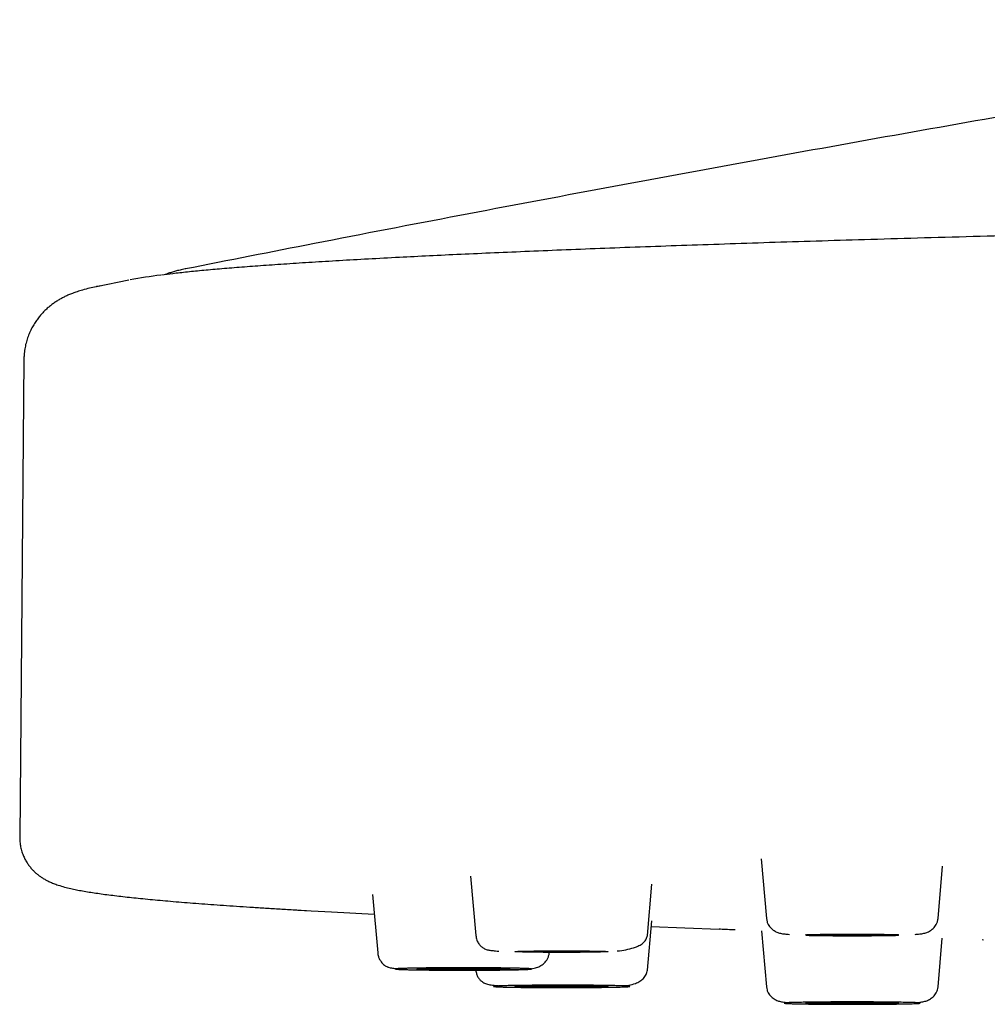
# Model space of a CAD drawing. Header units: millimetres. Extents: x 8 to 1762, y 12 to 2803.
# Tile 104 of 118: x 770 to 792, y 2721 to 2744. Entities that reach past the tile are written whole.
import ezdxf

# ---------------------------------------------------------------- set-up
doc = ezdxf.new("R2010")
doc.units = ezdxf.units.MM

msp = doc.modelspace()

# ---------------------------------------------------------------- linework, layer by layer
at = {"color": 7, "linetype": 'Continuous', "lineweight": 30}
for p, q in [((774.14, 2737.9), (774.151, 2737.902)), ((772.879, 2737.647), (772.152, 2737.502)), ((772.252, 2737.523), (772.167, 2737.506)), ((770.52, 2735.867), (770.426, 2725.109)), ((770.52, 2735.867), (770.52, 2735.866)), ((770.426, 2725.109), (770.426, 2725.109)), ((787.122, 2724.63), (787.24, 2723.281)), ((791.104, 2723.281), (791.207, 2724.462)), ((780.579, 2724.238), (780.696, 2722.904)), ((784.559, 2722.904), (784.661, 2724.06)), ((778.371, 2723.826), (778.486, 2722.513)), ((776.763, 2723.47), (776.884, 2723.463)), ((784.559, 2722.121), (784.657, 2723.233)), ((787.129, 2723.007), (787.24, 2721.744)), ((791.104, 2721.744), (791.2, 2722.841)), ((792.129, 2722.799), (792.096, 2722.8))]:
    msp.add_line(p, q, dxfattribs=at)
at = {"color": 7, "linetype": 'Continuous', "lineweight": 30, "flags": 128}
for points in [[(776.688, 2723.475), (777.449, 2723.432), (778.41, 2723.383)], [(784.646, 2723.106), (785.403, 2723.074), (786.175, 2723.042)], [(788.122, 2722.916), (788.129, 2722.918), (788.15, 2722.92), (788.185, 2722.922), (788.233, 2722.924), (788.294, 2722.926), (788.367, 2722.927), (788.451, 2722.929), (788.545, 2722.93), (788.647, 2722.931), (788.756, 2722.932), (788.87, 2722.933), (788.989, 2722.934), (789.111, 2722.934), (789.233, 2722.934), (789.354, 2722.934), (789.473, 2722.933), (789.588, 2722.932), (789.697, 2722.931), (789.799, 2722.93), (789.892, 2722.929), (789.976, 2722.927), (790.049, 2722.926), (790.11, 2722.924), (790.158, 2722.922), (790.193, 2722.92), (790.215, 2722.918), (790.222, 2722.916), (790.215, 2722.913), (790.193, 2722.911), (790.158, 2722.909), (790.11, 2722.907), (790.049, 2722.906), (789.976, 2722.904), (789.892, 2722.902), (789.799, 2722.901), (789.697, 2722.9), (789.588, 2722.899), (789.473, 2722.898), (789.354, 2722.898), (789.233, 2722.897), (789.111, 2722.897), (788.989, 2722.898), (788.87, 2722.898), (788.756, 2722.899), (788.647, 2722.9), (788.545, 2722.901), (788.451, 2722.902), (788.367, 2722.904), (788.294, 2722.906), (788.233, 2722.907), (788.185, 2722.909), (788.15, 2722.911), (788.129, 2722.913), (788.122, 2722.916)], [(781.577, 2722.539), (781.585, 2722.541), (781.606, 2722.543), (781.641, 2722.545), (781.689, 2722.547), (781.75, 2722.549), (781.823, 2722.551), (781.907, 2722.552), (782, 2722.554), (782.102, 2722.555), (782.212, 2722.556), (782.326, 2722.557), (782.445, 2722.557), (782.566, 2722.557), (782.689, 2722.557), (782.81, 2722.557), (782.929, 2722.557), (783.043, 2722.556), (783.152, 2722.555), (783.254, 2722.554), (783.348, 2722.552), (783.432, 2722.551), (783.505, 2722.549), (783.566, 2722.547), (783.614, 2722.545), (783.649, 2722.543), (783.67, 2722.541), (783.677, 2722.539), (783.67, 2722.537), (783.649, 2722.535), (783.614, 2722.533), (783.566, 2722.531), (783.505, 2722.529), (783.432, 2722.527), (783.348, 2722.526), (783.254, 2722.524), (783.152, 2722.523), (783.043, 2722.522), (782.929, 2722.522), (782.81, 2722.521), (782.689, 2722.521), (782.566, 2722.521), (782.445, 2722.521), (782.326, 2722.522), (782.212, 2722.522), (782.102, 2722.523), (782, 2722.524), (781.907, 2722.526), (781.823, 2722.527), (781.75, 2722.529), (781.689, 2722.531), (781.641, 2722.533), (781.606, 2722.535), (781.585, 2722.537), (781.577, 2722.539)], [(779.368, 2722.148), (779.375, 2722.15), (779.396, 2722.152), (779.431, 2722.154), (779.479, 2722.156), (779.541, 2722.158), (779.613, 2722.159), (779.697, 2722.161), (779.791, 2722.162), (779.893, 2722.163), (780.002, 2722.164), (780.117, 2722.165), (780.235, 2722.166), (780.357, 2722.166), (780.479, 2722.166), (780.6, 2722.166), (780.719, 2722.165), (780.834, 2722.164), (780.943, 2722.163), (781.045, 2722.162), (781.138, 2722.161), (781.222, 2722.159), (781.295, 2722.158), (781.356, 2722.156), (781.404, 2722.154), (781.439, 2722.152), (781.461, 2722.15), (781.468, 2722.148), (781.461, 2722.145), (781.439, 2722.143), (781.404, 2722.141), (781.356, 2722.139), (781.295, 2722.137), (781.222, 2722.136), (781.138, 2722.134), (781.045, 2722.133), (780.943, 2722.132), (780.834, 2722.131), (780.719, 2722.13), (780.6, 2722.129), (780.479, 2722.129), (780.357, 2722.129), (780.235, 2722.129), (780.117, 2722.13), (780.002, 2722.131), (779.893, 2722.132), (779.791, 2722.133), (779.697, 2722.134), (779.613, 2722.136), (779.541, 2722.137), (779.479, 2722.139), (779.431, 2722.141), (779.396, 2722.143), (779.375, 2722.145), (779.368, 2722.148)], [(781.577, 2721.756), (781.585, 2721.758), (781.606, 2721.76), (781.641, 2721.762), (781.689, 2721.764), (781.75, 2721.766), (781.823, 2721.768), (781.907, 2721.769), (782, 2721.771), (782.102, 2721.772), (782.212, 2721.773), (782.326, 2721.774), (782.445, 2721.774), (782.566, 2721.774), (782.689, 2721.774), (782.81, 2721.774), (782.929, 2721.774), (783.043, 2721.773), (783.152, 2721.772), (783.254, 2721.771), (783.348, 2721.769), (783.432, 2721.768), (783.505, 2721.766), (783.566, 2721.764), (783.614, 2721.762), (783.649, 2721.76), (783.67, 2721.758), (783.677, 2721.756), (783.67, 2721.754), (783.649, 2721.752), (783.614, 2721.75), (783.566, 2721.748), (783.505, 2721.746), (783.432, 2721.744), (783.348, 2721.743), (783.254, 2721.741), (783.152, 2721.74), (783.043, 2721.739), (782.929, 2721.738), (782.81, 2721.738), (782.689, 2721.738), (782.566, 2721.738), (782.445, 2721.738), (782.326, 2721.738), (782.212, 2721.739), (782.102, 2721.74), (782, 2721.741), (781.907, 2721.743), (781.823, 2721.744), (781.75, 2721.746), (781.689, 2721.748), (781.641, 2721.75), (781.606, 2721.752), (781.585, 2721.754), (781.577, 2721.756)], [(788.122, 2721.379), (788.129, 2721.382), (788.15, 2721.384), (788.185, 2721.386), (788.233, 2721.388), (788.294, 2721.39), (788.367, 2721.391), (788.451, 2721.393), (788.545, 2721.394), (788.647, 2721.395), (788.756, 2721.396), (788.87, 2721.397), (788.989, 2721.398), (789.111, 2721.398), (789.233, 2721.398), (789.354, 2721.398), (789.473, 2721.397), (789.588, 2721.396), (789.697, 2721.395), (789.799, 2721.394), (789.892, 2721.393), (789.976, 2721.391), (790.049, 2721.39), (790.11, 2721.388), (790.158, 2721.386), (790.193, 2721.384), (790.215, 2721.382), (790.222, 2721.379), (790.215, 2721.377), (790.193, 2721.375), (790.158, 2721.373), (790.11, 2721.371), (790.049, 2721.369), (789.976, 2721.368), (789.892, 2721.366), (789.799, 2721.365), (789.697, 2721.364), (789.588, 2721.363), (789.473, 2721.362), (789.354, 2721.361), (789.233, 2721.361), (789.111, 2721.361), (788.989, 2721.361), (788.87, 2721.362), (788.756, 2721.363), (788.647, 2721.364), (788.545, 2721.365), (788.451, 2721.366), (788.367, 2721.368), (788.294, 2721.369), (788.233, 2721.371), (788.185, 2721.373), (788.15, 2721.375), (788.129, 2721.377), (788.122, 2721.379)]]:
    msp.add_lwpolyline(points, dxfattribs=at)
at = {"color": 7, "linetype": 'Continuous', "lineweight": 30}
msp.add_arc((774.887, 2727.184), 10.656, 96.9396, 100.6795, dxfattribs=at)
for points, knots in [([(805.538, 2743.511), (804.712, 2743.379), (802.813, 2743.076), (799.837, 2742.585), (796.608, 2742.042), (793.367, 2741.483), (790.117, 2740.91), (786.86, 2740.322), (783.598, 2739.721), (780.331, 2739.105), (777.183, 2738.5), (775.126, 2738.094), (774.158, 2737.902)], [0, 0, 0, 0, 0.078759, 0.181037, 0.2838, 0.386978, 0.490509, 0.594337, 0.698417, 0.802707, 0.907172, 1, 1, 1, 1]), ([(1014.379, 2738.012), (1014.347, 2738.014), (1014.19, 2738.025), (1013.888, 2738.044), (1013.47, 2738.07), (1013.027, 2738.096), (1012.506, 2738.125), (1011.897, 2738.158), (1011.189, 2738.193), (1010.444, 2738.229), (1009.639, 2738.265), (1008.771, 2738.302), (1007.836, 2738.34), (1006.857, 2738.378), (1005.833, 2738.415), (1004.764, 2738.452), (1003.671, 2738.489), (1002.558, 2738.524), (1001.426, 2738.558), (1000.255, 2738.592), (999.044, 2738.626), (997.794, 2738.66), (996.503, 2738.693), (995.174, 2738.726), (993.805, 2738.758), (992.397, 2738.791), (990.959, 2738.822), (989.491, 2738.853), (987.995, 2738.884), (986.462, 2738.914), (984.851, 2738.944), (983.158, 2738.975), (981.38, 2739.006), (979.561, 2739.036), (977.7, 2739.066), (975.799, 2739.095), (973.895, 2739.123), (971.991, 2739.15), (970.089, 2739.176), (968.155, 2739.202), (966.191, 2739.226), (964.203, 2739.25), (962.192, 2739.273), (960.159, 2739.296), (958.104, 2739.318), (956.03, 2739.339), (953.948, 2739.359), (951.861, 2739.378), (949.77, 2739.396), (947.663, 2739.414), (945.484, 2739.432), (943.234, 2739.449), (940.91, 2739.465), (938.573, 2739.481), (936.222, 2739.496), (933.858, 2739.51), (931.529, 2739.523), (929.235, 2739.535), (926.978, 2739.546), (924.715, 2739.556), (922.445, 2739.565), (920.169, 2739.574), (917.889, 2739.581), (915.605, 2739.588), (913.318, 2739.595), (911.029, 2739.6), (908.753, 2739.605), (906.49, 2739.609), (904.24, 2739.612), (901.992, 2739.615), (899.687, 2739.616), (897.324, 2739.617), (894.906, 2739.618), (892.493, 2739.617), (890.085, 2739.616), (887.685, 2739.613), (885.338, 2739.61), (883.044, 2739.607), (880.805, 2739.602), (878.575, 2739.597), (876.354, 2739.592), (874.145, 2739.585), (871.946, 2739.578), (869.758, 2739.57), (867.576, 2739.562), (865.399, 2739.553), (863.239, 2739.543), (861.097, 2739.532), (858.973, 2739.521), (856.856, 2739.509), (854.689, 2739.496), (852.475, 2739.482), (850.215, 2739.467), (847.966, 2739.451), (845.729, 2739.435), (843.506, 2739.417), (841.339, 2739.399), (839.229, 2739.38), (837.175, 2739.362), (835.136, 2739.342), (833.114, 2739.322), (831.109, 2739.301), (829.123, 2739.279), (827.155, 2739.256), (825.207, 2739.233), (823.28, 2739.209), (821.387, 2739.185), (819.527, 2739.16), (817.7, 2739.135), (815.898, 2739.108), (814.141, 2739.082), (812.43, 2739.055), (810.765, 2739.028), (809.124, 2739), (807.51, 2738.972), (805.922, 2738.943), (804.391, 2738.914), (802.917, 2738.885), (801.497, 2738.856), (800.104, 2738.827), (798.738, 2738.797), (797.373, 2738.766), (796.01, 2738.734), (794.655, 2738.701), (793.332, 2738.667), (792.044, 2738.633), (790.793, 2738.599), (789.608, 2738.564), (788.488, 2738.531), (787.433, 2738.498), (786.418, 2738.464), (785.444, 2738.431), (784.504, 2738.398), (783.599, 2738.364), (782.73, 2738.33), (781.9, 2738.296), (781.11, 2738.262), (780.359, 2738.229), (779.647, 2738.195), (778.95, 2738.16), (778.272, 2738.124), (777.617, 2738.087), (777.005, 2738.05), (776.436, 2738.013), (775.909, 2737.977), (775.422, 2737.94), (774.976, 2737.904), (774.568, 2737.868), (774.199, 2737.832), (773.881, 2737.797), (773.701, 2737.775), (773.619, 2737.765)], [0, 0, 0, 0, 0.00116, 0.005622, 0.010198, 0.014809, 0.019431, 0.025803, 0.032195, 0.038607, 0.045038, 0.052006, 0.058997, 0.06601, 0.073047, 0.080107, 0.08719, 0.093889, 0.100609, 0.10735, 0.11411, 0.120892, 0.127694, 0.134516, 0.141359, 0.148223, 0.155107, 0.161888, 0.168689, 0.17551, 0.182351, 0.18976, 0.197192, 0.204648, 0.212126, 0.219628, 0.227153, 0.234269, 0.241405, 0.248562, 0.255719, 0.262864, 0.269996, 0.277116, 0.284222, 0.291316, 0.298397, 0.305339, 0.312268, 0.319186, 0.326091, 0.333534, 0.340962, 0.348376, 0.355776, 0.363161, 0.370532, 0.377469, 0.384393, 0.391304, 0.398202, 0.405088, 0.411961, 0.418821, 0.425668, 0.432502, 0.439324, 0.446011, 0.452686, 0.459349, 0.465999, 0.473167, 0.480321, 0.48746, 0.494585, 0.501695, 0.508791, 0.515468, 0.522133, 0.528785, 0.535424, 0.54205, 0.548664, 0.555265, 0.561872, 0.568498, 0.575142, 0.581685, 0.588245, 0.594822, 0.601417, 0.608558, 0.615719, 0.622901, 0.630103, 0.637325, 0.644567, 0.651415, 0.65828, 0.665163, 0.672064, 0.678984, 0.685921, 0.692876, 0.699849, 0.706841, 0.71385, 0.720752, 0.727671, 0.734607, 0.741561, 0.748283, 0.75502, 0.761774, 0.768544, 0.775329, 0.782132, 0.78856, 0.795002, 0.801459, 0.807931, 0.814417, 0.821311, 0.828222, 0.835149, 0.842092, 0.849049, 0.855973, 0.862454, 0.868887, 0.875272, 0.881611, 0.887902, 0.894259, 0.900567, 0.906826, 0.913037, 0.919198, 0.925311, 0.931374, 0.937988, 0.944542, 0.951037, 0.957473, 0.96385, 0.970167, 0.976426, 0.982625, 0.988766, 0.994847, 1, 1, 1, 1]), ([(774.151, 2737.902), (774.112, 2737.894), (774.034, 2737.878), (773.931, 2737.851), (773.84, 2737.825), (773.764, 2737.799), (773.721, 2737.782), (773.703, 2737.775)], [0, 0, 0, 0, 0.223253, 0.438257, 0.645003, 0.843485, 1, 1, 1, 1]), ([(772.163, 2737.505), (772.159, 2737.504), (772.103, 2737.493), (771.995, 2737.469), (771.854, 2737.433), (771.726, 2737.394), (771.623, 2737.357), (771.532, 2737.321), (771.449, 2737.283), (771.372, 2737.243), (771.297, 2737.201), (771.224, 2737.155), (771.153, 2737.104), (771.083, 2737.048), (771.013, 2736.987), (770.945, 2736.919), (770.879, 2736.845), (770.815, 2736.763), (770.755, 2736.673), (770.698, 2736.575), (770.647, 2736.469), (770.602, 2736.354), (770.565, 2736.232), (770.539, 2736.102), (770.523, 2735.977), (770.521, 2735.895), (770.521, 2735.858)], [0, 0, 0, 0, 0.010782, 0.135218, 0.272988, 0.367532, 0.445612, 0.506626, 0.557488, 0.601243, 0.63971, 0.6741, 0.705281, 0.733915, 0.760522, 0.785528, 0.809285, 0.832097, 0.854219, 0.875875, 0.897251, 0.918503, 0.939752, 0.96109, 0.98258, 1, 1, 1, 1]), ([(770.427, 2725.102), (770.426, 2725.099), (770.424, 2725.059), (770.432, 2724.979), (770.45, 2724.867), (770.482, 2724.759), (770.521, 2724.661), (770.566, 2724.576), (770.615, 2724.5), (770.666, 2724.433), (770.72, 2724.372), (770.777, 2724.317), (770.835, 2724.268), (770.895, 2724.223), (770.958, 2724.183), (771.027, 2724.143), (771.104, 2724.106), (771.194, 2724.068), (771.305, 2724.029), (771.432, 2723.992), (771.568, 2723.959), (771.703, 2723.93), (771.84, 2723.904), (771.986, 2723.88), (772.139, 2723.856), (772.301, 2723.833), (772.472, 2723.811), (772.653, 2723.789), (772.843, 2723.767), (773.042, 2723.746), (773.252, 2723.725), (773.472, 2723.704), (773.703, 2723.683), (773.943, 2723.662), (774.194, 2723.642), (774.456, 2723.621), (774.728, 2723.601), (775.01, 2723.581), (775.303, 2723.561), (775.607, 2723.541), (775.92, 2723.521), (776.246, 2723.501), (776.523, 2723.484), (776.697, 2723.474), (776.754, 2723.471)], [0, 0, 0, 0, 0.0004951, 0.0076397, 0.0149288, 0.0223825, 0.0300352, 0.0370761, 0.0443527, 0.0519688, 0.0600504, 0.0687494, 0.0782538, 0.0888038, 0.1007193, 0.114451, 0.1326048, 0.1550348, 0.184208, 0.2256708, 0.2651475, 0.2994443, 0.3342062, 0.3684513, 0.4022073, 0.4355682, 0.4686254, 0.5014504, 0.534097, 0.566605, 0.5990041, 0.6313167, 0.6635599, 0.695747, 0.7278883, 0.7599919, 0.7920643, 0.8241107, 0.8561353, 0.8881415, 0.9201322, 0.9521096, 0.9840758, 1, 1, 1, 1]), ([(787.24, 2723.281), (787.243, 2723.257), (787.25, 2723.211), (787.284, 2723.132), (787.344, 2723.056), (787.43, 2722.996), (787.521, 2722.957), (787.606, 2722.941), (787.682, 2722.932), (787.739, 2722.927), (787.757, 2722.926)], [0, 0, 0, 0, 0.090335, 0.176322, 0.33495, 0.477039, 0.604809, 0.759995, 0.92147, 1, 1, 1, 1]), ([(790.586, 2722.926), (790.605, 2722.927), (790.661, 2722.932), (790.738, 2722.941), (790.822, 2722.957), (790.913, 2722.996), (790.999, 2723.056), (791.059, 2723.132), (791.093, 2723.211), (791.1, 2723.257), (791.104, 2723.281)], [0, 0, 0, 0, 0.07854, 0.240013, 0.395197, 0.522966, 0.665053, 0.82368, 0.909666, 1, 1, 1, 1]), ([(780.696, 2722.904), (780.702, 2722.868), (780.714, 2722.797), (780.762, 2722.711), (780.817, 2722.65), (780.883, 2722.605), (780.956, 2722.577), (781.034, 2722.565), (781.12, 2722.556), (781.19, 2722.551), (781.217, 2722.55)], [0, 0, 0, 0, 0.09445, 0.184784, 0.277005, 0.376123, 0.525446, 0.700293, 0.886651, 1, 1, 1, 1]), ([(783.877, 2722.555), (783.895, 2722.556), (783.984, 2722.564), (784.125, 2722.589), (784.28, 2722.632), (784.398, 2722.685), (784.482, 2722.746), (784.541, 2722.818), (784.553, 2722.875), (784.559, 2722.904)], [0, 0, 0, 0, 0.047962, 0.232477, 0.419945, 0.56276, 0.707316, 0.853262, 1, 1, 1, 1]), ([(786.537, 2723.027), (786.493, 2723.029), (786.384, 2723.033), (786.263, 2723.038), (786.197, 2723.041), (786.175, 2723.042)], [0, 0, 0, 0, 0.313777, 0.781036, 1, 1, 1, 1]), ([(788.136, 2722.907), (788.141, 2722.907), (788.209, 2722.904), (788.345, 2722.902), (788.54, 2722.899), (788.737, 2722.897), (788.949, 2722.895), (789.172, 2722.895), (789.394, 2722.895), (789.606, 2722.897), (789.803, 2722.899), (789.999, 2722.902), (790.135, 2722.904), (790.204, 2722.907), (790.21, 2722.907)], [0, 0, 0, 0, 0.008685, 0.11973, 0.208002, 0.300596, 0.397591, 0.499077, 0.600564, 0.697559, 0.790153, 0.878425, 0.98947, 1, 1, 1, 1]), ([(778.486, 2722.513), (778.49, 2722.485), (778.498, 2722.433), (778.527, 2722.365), (778.562, 2722.309), (778.612, 2722.252), (778.676, 2722.206), (778.743, 2722.179), (778.796, 2722.17), (778.867, 2722.16), (778.921, 2722.156), (778.94, 2722.155)], [0, 0, 0, 0, 0.079972, 0.153496, 0.221599, 0.285472, 0.405769, 0.527799, 0.707886, 0.900539, 1, 1, 1, 1]), ([(781.458, 2722.134), (781.479, 2722.135), (781.547, 2722.136), (781.661, 2722.138), (781.788, 2722.141), (781.909, 2722.147), (782.029, 2722.167), (782.14, 2722.207), (782.237, 2722.271), (782.303, 2722.355), (782.339, 2722.439), (782.346, 2722.488), (782.35, 2722.513)], [0, 0, 0, 0, 0.048417, 0.159605, 0.304993, 0.44372, 0.576844, 0.677093, 0.780102, 0.887319, 0.94296, 1, 1, 1, 1]), ([(781.951, 2722.148), (781.95, 2722.147), (781.947, 2722.145), (781.926, 2722.142), (781.893, 2722.14), (781.844, 2722.138), (781.781, 2722.135), (781.702, 2722.133), (781.609, 2722.131), (781.504, 2722.129), (781.388, 2722.127), (781.276, 2722.125), (781.172, 2722.124), (781.079, 2722.123), (780.956, 2722.122), (780.8, 2722.122), (780.611, 2722.121), (780.434, 2722.121), (780.273, 2722.121), (780.13, 2722.121), (779.99, 2722.122), (779.849, 2722.123), (779.709, 2722.124), (779.574, 2722.125), (779.448, 2722.127), (779.332, 2722.129), (779.226, 2722.131), (779.144, 2722.133), (779.081, 2722.134), (779.033, 2722.136), (778.979, 2722.138), (778.928, 2722.141), (778.892, 2722.144), (778.881, 2722.147), (778.889, 2722.15), (778.909, 2722.153), (778.943, 2722.155), (778.991, 2722.157), (779.054, 2722.16), (779.133, 2722.162), (779.226, 2722.164), (779.332, 2722.166), (779.448, 2722.168), (779.56, 2722.17), (779.664, 2722.171), (779.757, 2722.172), (779.88, 2722.173), (780.035, 2722.174), (780.225, 2722.174), (780.402, 2722.174), (780.562, 2722.174), (780.705, 2722.174), (780.846, 2722.173), (780.987, 2722.172), (781.126, 2722.171), (781.261, 2722.17), (781.387, 2722.168), (781.504, 2722.166), (781.609, 2722.164), (781.692, 2722.162), (781.755, 2722.161), (781.803, 2722.159), (781.869, 2722.156), (781.936, 2722.153), (781.946, 2722.149), (781.951, 2722.148)], [0, 0, 0, 0, 0.0150573, 0.0299867, 0.0449229, 0.0600005, 0.0763182, 0.0924777, 0.1086512, 0.1250103, 0.141328, 0.1574875, 0.1682603, 0.1790903, 0.190028, 0.2100516, 0.2299394, 0.2500118, 0.265059, 0.2799849, 0.2949247, 0.310013, 0.3263307, 0.3424901, 0.3586636, 0.3750227, 0.3913405, 0.4074999, 0.4182727, 0.4291027, 0.4400404, 0.460064, 0.4799518, 0.5000242, 0.5150714, 0.5299974, 0.5449371, 0.5600254, 0.5763431, 0.5925026, 0.608676, 0.6250351, 0.6413529, 0.6575124, 0.6682851, 0.6791152, 0.6900528, 0.7100764, 0.7299643, 0.7500366, 0.7650839, 0.7800098, 0.7949495, 0.8100378, 0.8263555, 0.842515, 0.8586884, 0.8750476, 0.8913653, 0.9075248, 0.9182975, 0.9291276, 0.9400652, 0.9700191, 1, 1, 1, 1]), ([(780.696, 2722.121), (780.7, 2722.092), (780.71, 2722.032), (780.745, 2721.958), (780.787, 2721.901), (780.845, 2721.852), (780.919, 2721.815), (781.015, 2721.791), (781.128, 2721.778), (781.218, 2721.772), (781.271, 2721.769), (781.279, 2721.769)], [0, 0, 0, 0, 0.070063, 0.142194, 0.221822, 0.312442, 0.453632, 0.620554, 0.815148, 0.972975, 1, 1, 1, 1]), ([(784.026, 2721.767), (784.064, 2721.771), (784.158, 2721.783), (784.28, 2721.817), (784.392, 2721.869), (784.475, 2721.934), (784.538, 2722.017), (784.552, 2722.086), (784.559, 2722.121)], [0, 0, 0, 0, 0.142393, 0.350904, 0.509729, 0.670994, 0.834589, 1, 1, 1, 1]), ([(784.131, 2721.761), (784.14, 2721.76), (784.156, 2721.759), (784.163, 2721.756), (784.158, 2721.754), (784.138, 2721.751), (784.103, 2721.748), (784.052, 2721.746), (783.985, 2721.743), (783.905, 2721.741), (783.811, 2721.739), (783.717, 2721.737), (783.628, 2721.736), (783.546, 2721.735), (783.436, 2721.733), (783.293, 2721.732), (783.114, 2721.731), (782.943, 2721.73), (782.784, 2721.729), (782.64, 2721.729), (782.495, 2721.729), (782.348, 2721.73), (782.199, 2721.73), (782.051, 2721.731), (781.909, 2721.732), (781.774, 2721.734), (781.648, 2721.735), (781.545, 2721.737), (781.463, 2721.739), (781.398, 2721.74), (781.322, 2721.742), (781.241, 2721.744), (781.169, 2721.747), (781.124, 2721.75), (781.1, 2721.753), (781.092, 2721.756), (781.097, 2721.758), (781.117, 2721.761), (781.152, 2721.763), (781.203, 2721.766), (781.27, 2721.769), (781.35, 2721.771), (781.444, 2721.773), (781.538, 2721.775), (781.627, 2721.776), (781.709, 2721.777), (781.819, 2721.779), (781.962, 2721.78), (782.141, 2721.781), (782.312, 2721.782), (782.471, 2721.783), (782.615, 2721.783), (782.76, 2721.783), (782.907, 2721.782), (783.056, 2721.782), (783.204, 2721.781), (783.346, 2721.78), (783.481, 2721.778), (783.607, 2721.777), (783.71, 2721.775), (783.792, 2721.773), (783.857, 2721.772), (783.951, 2721.77), (784.06, 2721.766), (784.108, 2721.763), (784.131, 2721.761)], [0, 0, 0, 0, 0.015057, 0.029987, 0.044923, 0.060001, 0.076318, 0.092478, 0.108651, 0.12501, 0.141328, 0.157488, 0.16826, 0.17909, 0.190028, 0.210052, 0.229939, 0.250012, 0.265059, 0.279985, 0.294925, 0.310013, 0.326331, 0.34249, 0.358664, 0.375023, 0.39134, 0.4075, 0.418273, 0.429103, 0.44004, 0.460064, 0.479952, 0.500024, 0.515071, 0.529997, 0.544937, 0.560025, 0.576343, 0.592503, 0.608676, 0.625035, 0.641353, 0.657512, 0.668285, 0.679115, 0.690053, 0.710076, 0.729964, 0.750037, 0.765084, 0.78001, 0.79495, 0.810038, 0.826356, 0.842515, 0.858688, 0.875048, 0.891365, 0.907525, 0.918298, 0.929128, 0.940065, 0.970019, 1, 1, 1, 1]), ([(787.24, 2721.744), (787.243, 2721.721), (787.25, 2721.675), (787.284, 2721.596), (787.344, 2721.52), (787.43, 2721.459), (787.521, 2721.421), (787.606, 2721.405), (787.682, 2721.395), (787.739, 2721.391), (787.757, 2721.39)], [0, 0, 0, 0, 0.090334, 0.17632, 0.334947, 0.477035, 0.604803, 0.759987, 0.921461, 1, 1, 1, 1]), ([(790.586, 2721.39), (790.605, 2721.391), (790.661, 2721.395), (790.738, 2721.405), (790.822, 2721.421), (790.913, 2721.459), (790.999, 2721.52), (791.059, 2721.596), (791.093, 2721.675), (791.1, 2721.721), (791.104, 2721.744)], [0, 0, 0, 0, 0.0786384, 0.2400946, 0.3952619, 0.5230169, 0.6650893, 0.8236987, 0.9096759, 1, 1, 1, 1]), ([(790.588, 2721.39), (790.606, 2721.389), (790.64, 2721.387), (790.676, 2721.385), (790.698, 2721.382), (790.707, 2721.38), (790.702, 2721.377), (790.681, 2721.374), (790.644, 2721.372), (790.591, 2721.369), (790.524, 2721.367), (790.452, 2721.365), (790.38, 2721.363), (790.313, 2721.362), (790.219, 2721.36), (790.095, 2721.358), (789.934, 2721.356), (789.774, 2721.355), (789.623, 2721.354), (789.483, 2721.353), (789.341, 2721.353), (789.192, 2721.353), (789.039, 2721.353), (788.884, 2721.353), (788.732, 2721.354), (788.584, 2721.355), (788.442, 2721.356), (788.323, 2721.357), (788.225, 2721.358), (788.145, 2721.36), (788.049, 2721.361), (787.942, 2721.363), (787.836, 2721.366), (787.758, 2721.369), (787.704, 2721.372), (787.668, 2721.374), (787.645, 2721.377), (787.636, 2721.379), (787.641, 2721.382), (787.662, 2721.384), (787.7, 2721.387), (787.752, 2721.39), (787.82, 2721.392), (787.892, 2721.394), (787.963, 2721.396), (788.031, 2721.397), (788.124, 2721.399), (788.248, 2721.401), (788.41, 2721.403), (788.569, 2721.404), (788.72, 2721.405), (788.86, 2721.406), (789.003, 2721.406), (789.151, 2721.406), (789.304, 2721.406), (789.459, 2721.406), (789.611, 2721.405), (789.759, 2721.404), (789.901, 2721.403), (790.02, 2721.402), (790.118, 2721.401), (790.198, 2721.399), (790.317, 2721.397), (790.464, 2721.394), (790.547, 2721.391), (790.588, 2721.39)], [0, 0, 0, 0, 0.015057, 0.029987, 0.044923, 0.060001, 0.076318, 0.092478, 0.108651, 0.12501, 0.141328, 0.157488, 0.16826, 0.17909, 0.190028, 0.210052, 0.229939, 0.250012, 0.265059, 0.279985, 0.294925, 0.310013, 0.326331, 0.34249, 0.358664, 0.375023, 0.39134, 0.4075, 0.418273, 0.429103, 0.44004, 0.460064, 0.479952, 0.500024, 0.515071, 0.529997, 0.544937, 0.560025, 0.576343, 0.592503, 0.608676, 0.625035, 0.641353, 0.657512, 0.668285, 0.679115, 0.690053, 0.710076, 0.729964, 0.750037, 0.765084, 0.78001, 0.79495, 0.810038, 0.826356, 0.842515, 0.858688, 0.875048, 0.891365, 0.907525, 0.918298, 0.929128, 0.940065, 0.970019, 1, 1, 1, 1])]:
    msp.add_open_spline(points, degree=3, knots=knots, dxfattribs=at)

doc.saveas('drawing.dxf')
